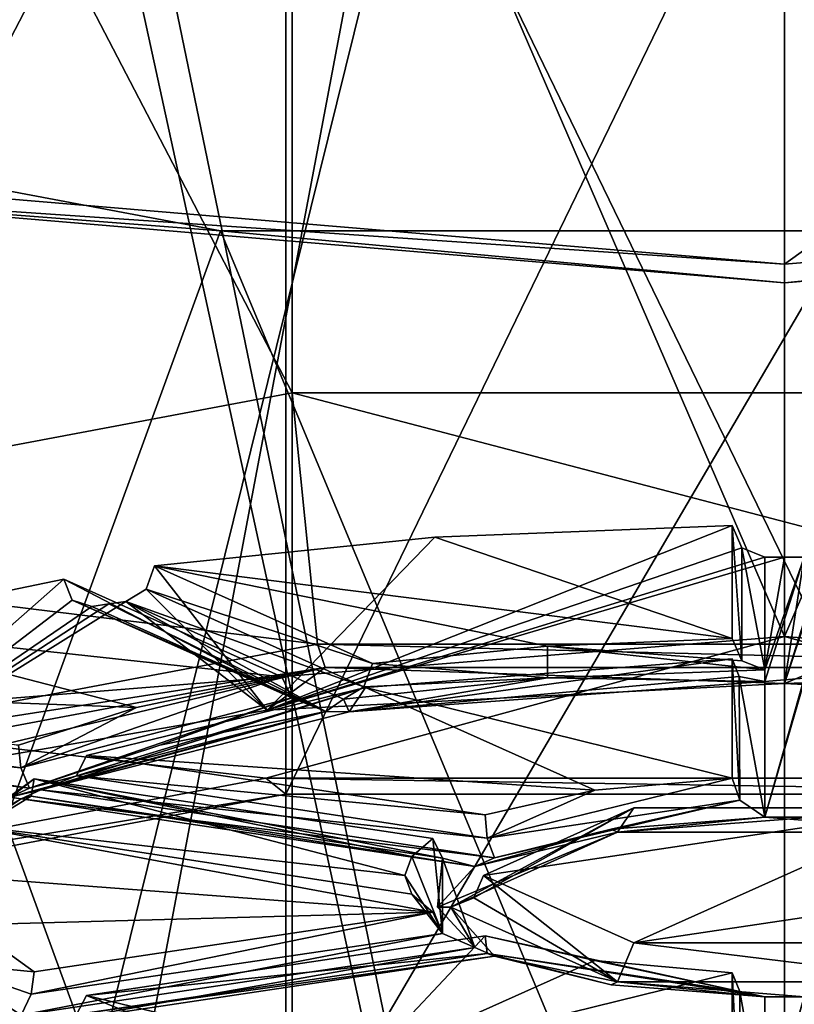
# Model space of a CAD drawing. Header units: millimetres. Extents: x -348 to 175, y 0 to 247.
# Tile 109 of 196: x -5.84 to 0.08, y 98.39 to 105.91. Entities that reach past the tile are written whole.
import ezdxf

# ---------------------------------------------------------------- set-up
doc = ezdxf.new("R2010")
doc.units = ezdxf.units.MM
doc.header["$LTSCALE"] = 65.185185
for name, color, linetype in [('521', 7, 'CONTINUOUS'), ('522', 7, 'CONTINUOUS'), ('523', 7, 'CONTINUOUS'), ('524', 7, 'CONTINUOUS'), ('525', 7, 'CONTINUOUS'), ('526', 7, 'CONTINUOUS'), ('527', 7, 'CONTINUOUS'), ('540', 7, 'CONTINUOUS'), ('541', 7, 'CONTINUOUS'), ('548', 7, 'CONTINUOUS'), ('549', 7, 'CONTINUOUS'), ('550', 7, 'CONTINUOUS'), ('554', 7, 'CONTINUOUS'), ('556', 7, 'CONTINUOUS'), ('557', 7, 'CONTINUOUS'), ('558', 7, 'CONTINUOUS'), ('560', 7, 'CONTINUOUS'), ('562', 7, 'CONTINUOUS'), ('563', 7, 'CONTINUOUS'), ('569', 7, 'CONTINUOUS'), ('570', 7, 'CONTINUOUS'), ('574', 7, 'CONTINUOUS'), ('575', 7, 'CONTINUOUS'), ('584', 7, 'CONTINUOUS'), ('587', 7, 'CONTINUOUS'), ('588', 7, 'CONTINUOUS'), ('589', 7, 'CONTINUOUS'), ('590', 7, 'CONTINUOUS'), ('591', 7, 'CONTINUOUS'), ('602', 7, 'CONTINUOUS'), ('603', 7, 'CONTINUOUS'), ('604', 7, 'CONTINUOUS'), ('605', 7, 'CONTINUOUS'), ('606', 7, 'CONTINUOUS'), ('607', 7, 'CONTINUOUS'), ('608', 7, 'CONTINUOUS'), ('609', 7, 'CONTINUOUS'), ('610', 7, 'CONTINUOUS'), ('611', 7, 'CONTINUOUS'), ('612', 7, 'CONTINUOUS'), ('613', 7, 'CONTINUOUS'), ('614', 7, 'CONTINUOUS'), ('615', 7, 'CONTINUOUS'), ('646', 7, 'CONTINUOUS'), ('647', 7, 'CONTINUOUS'), ('648', 7, 'CONTINUOUS'), ('649', 7, 'CONTINUOUS'), ('652', 7, 'CONTINUOUS')]:
    doc.layers.add(name, color=color, linetype=linetype)

msp = doc.modelspace()

# ---------------------------------------------------------------- linework, layer by layer
at = {"layer": '521', "color": 7, "linetype": 'CONTINUOUS', "true_color": 0xe0f2ff}
for points in [[(0, 83.5, -13), (7.6412, 83.5, -10.5172), (7.6412, 127.7238, -2.5364), (0, 83.5, -13)], [(0, 83.5, -13), (7.6412, 127.7238, -2.5364), (0, 123.766, -6.5547), (0, 83.5, -13)], [(7.6214, 120.4702, 17.2235), (7.6214, 83.5, 10.5316), (0, 119.6004, 19.5336), (7.6214, 120.4702, 17.2235)], [(7.6214, 83.5, 10.5316), (0, 83.5, 13), (0, 119.6004, 19.5336), (7.6214, 83.5, 10.5316)]]:
    msp.add_3dface(points, dxfattribs=at)
at = {"layer": '522', "color": 7, "linetype": 'CONTINUOUS', "true_color": 0xe0f2ff}
for points in [[(-7.6214, 83.5, -10.5316), (0, 123.766, -6.5547), (-7.6214, 127.7291, -2.5497), (-7.6214, 83.5, -10.5316)], [(-7.6214, 83.5, -10.5316), (0, 83.5, -13), (0, 123.766, -6.5547), (-7.6214, 83.5, -10.5316)], [(0, 83.5, 13), (-7.6412, 83.5, 10.5172), (-7.6412, 120.4751, 17.21), (0, 83.5, 13)], [(0, 119.6004, 19.5336), (0, 83.5, 13), (-7.6412, 120.4751, 17.21), (0, 119.6004, 19.5336)]]:
    msp.add_3dface(points, dxfattribs=at)
at = {"layer": '523', "color": 7, "linetype": 'CONTINUOUS', "true_color": 0xe0f2ff}
for points in [[(0, 124.7054, -8.3508), (0, 83.5, -15), (-8.7939, 123.8095, -5.6472), (0, 124.7054, -8.3508)], [(0, 83.5, -15), (-8.7939, 83.5, -12.1519), (-8.7939, 123.8095, -5.6472), (0, 83.5, -15)], [(-8.8168, 83.5, 12.1353), (0, 83.5, 15), (0, 119.0773, 21.4735), (-8.8168, 83.5, 12.1353)], [(-8.8168, 116.1701, 17.4072), (-8.8168, 83.5, 12.1353), (0, 119.0773, 21.4735), (-8.8168, 116.1701, 17.4072)]]:
    msp.add_3dface(points, dxfattribs=at)
at = {"layer": '524', "color": 7, "linetype": 'CONTINUOUS', "true_color": 0xe0f2ff}
for points in [[(8.8168, 83.5, -12.1353), (0, 83.5, -15), (0, 124.7054, -8.3508), (8.8168, 83.5, -12.1353)], [(8.8168, 83.5, -12.1353), (0, 124.7054, -8.3508), (8.8168, 123.8043, -5.6314), (8.8168, 83.5, -12.1353)], [(0, 119.0773, 21.4735), (0, 83.5, 15), (8.7939, 116.1649, 17.4229), (0, 119.0773, 21.4735)], [(0, 83.5, 15), (8.7939, 83.5, 12.1519), (8.7939, 116.1649, 17.4229), (0, 83.5, 15)]]:
    msp.add_3dface(points, dxfattribs=at)
at = {"layer": '525', "color": 7, "linetype": 'CONTINUOUS', "true_color": 0xe0f2ff}
for points in [[(-11.2859, 105.6054, 221.6809), (-8.713, 104.6312, 218.045), (-4.3094, 104.2936, 216.7849), (-11.2859, 105.6054, 221.6809)], [(-8.713, 104.6312, 218.045), (0, 103.8969, 215.3046), (-4.3094, 104.2936, 216.7849), (-8.713, 104.6312, 218.045)], [(0, 103.8969, 215.3046), (8.7134, 104.6313, 218.0453), (4.3094, 104.2936, 216.7849), (0, 103.8969, 215.3046)], [(-4.3094, 104.2936, 216.7849), (0, 103.8969, 215.3046), (4.3094, 104.2936, 216.7849), (-4.3094, 104.2936, 216.7849)]]:
    msp.add_3dface(points, dxfattribs=at)
at = {"layer": '526', "color": 7, "linetype": 'CONTINUOUS', "true_color": 0xe0f2ff}
for points in [[(-8.8168, 110.3822, 216.3256), (0, 109.6407, 213.5585), (-8.8164, 104.7801, 217.8264), (-8.8168, 110.3822, 216.3256)], [(-8.8164, 104.7801, 217.8264), (0, 109.6407, 213.5585), (0, 104.0384, 215.0597), (-8.8164, 104.7801, 217.8264)]]:
    msp.add_3dface(points, dxfattribs=at)
at = {"layer": '527', "color": 7, "linetype": 'CONTINUOUS', "true_color": 0xe0f2ff}
for points in [[(0, 109.6407, 213.5585), (8.7939, 110.3779, 216.3096), (0, 104.0384, 215.0597), (0, 109.6407, 213.5585)], [(0, 104.0384, 215.0597), (8.7939, 110.3779, 216.3096), (8.8154, 104.7799, 217.8257), (0, 104.0384, 215.0597)]]:
    msp.add_3dface(points, dxfattribs=at)
at = {"layer": '540', "color": 7, "linetype": 'CONTINUOUS', "true_color": 0xe0f2ff}
for points in [[(-8.713, 104.6312, 218.045), (-8.8164, 104.7801, 217.8264), (0, 104.0384, 215.0597), (-8.713, 104.6312, 218.045)], [(0, 103.8969, 215.3046), (-8.713, 104.6312, 218.045), (0, 104.0384, 215.0597), (0, 103.8969, 215.3046)]]:
    msp.add_3dface(points, dxfattribs=at)
at = {"layer": '541', "color": 7, "linetype": 'CONTINUOUS', "true_color": 0xe0f2ff}
for points in [[(8.7134, 104.6313, 218.0453), (0, 103.8969, 215.3046), (8.8154, 104.7799, 217.8257), (8.7134, 104.6313, 218.0453)], [(0, 103.8969, 215.3046), (0, 104.0384, 215.0597), (8.8154, 104.7799, 217.8257), (0, 103.8969, 215.3046)]]:
    msp.add_3dface(points, dxfattribs=at)
at = {"layer": '548', "color": 2, "linetype": 'CONTINUOUS'}
for points in [[(-3.7623, 115.8921, 239.4002), (-9.8498, 114.7473, 235.1281), (-3.7623, 103.0552, 242.8398), (-3.7623, 115.8921, 239.4002)], [(3.7623, 115.8921, 239.4002), (-3.7623, 115.8921, 239.4002), (3.7623, 103.0552, 242.8398), (3.7623, 115.8921, 239.4002)], [(3.7623, 103.0552, 242.8398), (-3.7623, 115.8921, 239.4002), (-3.7623, 103.0552, 242.8398), (3.7623, 103.0552, 242.8398)], [(-3.7623, 103.0552, 242.8398), (-9.8498, 114.7473, 235.1281), (-9.8498, 101.9105, 238.5677), (-3.7623, 103.0552, 242.8398)]]:
    msp.add_3dface(points, dxfattribs=at)
at = {"layer": '549', "color": 2, "linetype": 'CONTINUOUS'}
for points in [[(-3.7623, 103.0552, 242.8398), (-9.8498, 101.9105, 238.5677), (-3.568, 101.1373, 242.7348), (-3.7623, 103.0552, 242.8398)], [(3.7623, 103.0552, 242.8398), (-3.7623, 103.0552, 242.8398), (3.568, 101.1373, 242.7348), (3.7623, 103.0552, 242.8398)], [(3.568, 101.1373, 242.7348), (-3.7623, 103.0552, 242.8398), (-3.568, 101.1373, 242.7348), (3.568, 101.1373, 242.7348)], [(-3.568, 101.1373, 242.7348), (-9.8498, 101.9105, 238.5677), (-9.3413, 100.0516, 238.6833), (-3.568, 101.1373, 242.7348)]]:
    msp.add_3dface(points, dxfattribs=at)
at = {"layer": '550', "color": 2, "linetype": 'CONTINUOUS'}
for points in [[(-3.568, 101.1373, 242.7348), (-9.3413, 100.0516, 238.6833), (-3.5098, 100.9604, 242.596), (-3.568, 101.1373, 242.7348)], [(3.568, 101.1373, 242.7348), (-3.568, 101.1373, 242.7348), (3.5098, 100.9604, 242.596), (3.568, 101.1373, 242.7348)], [(3.5098, 100.9604, 242.596), (-3.568, 101.1373, 242.7348), (-3.5098, 100.9604, 242.596), (3.5098, 100.9604, 242.596)], [(-3.5098, 100.9604, 242.596), (-9.3413, 100.0516, 238.6833), (-9.1886, 99.8925, 238.6104), (-3.5098, 100.9604, 242.596)]]:
    msp.add_3dface(points, dxfattribs=at)
at = {"layer": '554', "color": 2, "linetype": 'CONTINUOUS'}
for points in [[(-1.2751, 99.7023, 234.0369), (-2.55, 99.1307, 231.9038), (-1.15, 99.8877, 233.7631), (-1.2751, 99.7023, 234.0369)], [(-1.15, 99.8877, 233.7631), (-2.55, 99.1307, 231.9038), (-2.3732, 99.2014, 231.8848), (-1.15, 99.8877, 233.7631)], [(-2.3, 99.3722, 231.8391), (-1.15, 99.8877, 233.7631), (-2.3732, 99.2014, 231.8848), (-2.3, 99.3722, 231.8391)], [(1.2751, 99.7023, 234.0369), (-1.2751, 99.7023, 234.0369), (1.15, 99.8877, 233.7631), (1.2751, 99.7023, 234.0369)], [(1.15, 99.8877, 233.7631), (-1.2751, 99.7023, 234.0369), (-1.15, 99.8877, 233.7631), (1.15, 99.8877, 233.7631)]]:
    msp.add_3dface(points, dxfattribs=at)
at = {"layer": '556', "color": 7, "linetype": 'CONTINUOUS', "true_color": 0xcad1ee}
for points in [[(-3.8086, 109.6199, 216.958), (-9.9711, 110.7787, 221.2827), (-3.8086, 93.9236, 221.1638), (-3.8086, 109.6199, 216.958)], [(-3.8086, 93.9236, 221.1638), (-9.9711, 110.7787, 221.2827), (-9.9711, 95.0824, 225.4885), (-3.8086, 93.9236, 221.1638)], [(3.8086, 109.6199, 216.958), (-3.8086, 109.6199, 216.958), (3.8086, 93.9236, 221.1638), (3.8086, 109.6199, 216.958)], [(3.8086, 93.9236, 221.1638), (-3.8086, 109.6199, 216.958), (-3.8086, 93.9236, 221.1638), (3.8086, 93.9236, 221.1638)]]:
    msp.add_3dface(points, dxfattribs=at)
at = {"layer": '557', "color": 7, "linetype": 'CONTINUOUS', "true_color": 0xcad1ee}
for points in [[(-7.8463, 100.5701, 243.4593), (-3.9631, 100.1143, 244.2678), (0, 101.1953, 245.7927), (-7.8463, 100.5701, 243.4593)], [(-3.9631, 100.1143, 244.2678), (3.9631, 100.1143, 244.2678), (0, 101.1953, 245.7927), (-3.9631, 100.1143, 244.2678)], [(0, 101.1953, 245.7927), (3.9631, 100.1143, 244.2678), (7.8463, 100.5701, 243.4593), (0, 101.1953, 245.7927)], [(-10.3756, 98.9085, 239.7676), (-3.9631, 100.1143, 244.2678), (-7.8463, 100.5701, 243.4593), (-10.3756, 98.9085, 239.7676)]]:
    msp.add_3dface(points, dxfattribs=at)
at = {"layer": '558', "color": 7, "linetype": 'CONTINUOUS', "true_color": 0xcad1ee}
for points in [[(-4.3094, 111.1613, 242.4158), (-11.2859, 109.8495, 237.5198), (-7.8463, 100.5701, 243.4593), (-4.3094, 111.1613, 242.4158)], [(-4.3094, 111.1613, 242.4158), (-7.8463, 100.5701, 243.4593), (0, 101.1953, 245.7927), (-4.3094, 111.1613, 242.4158)], [(4.3094, 111.1613, 242.4158), (-4.3094, 111.1613, 242.4158), (0, 101.1953, 245.7927), (4.3094, 111.1613, 242.4158)], [(4.3094, 111.1613, 242.4158), (0, 101.1953, 245.7927), (7.8463, 100.5701, 243.4593), (4.3094, 111.1613, 242.4158)]]:
    msp.add_3dface(points, dxfattribs=at)
at = {"layer": '560', "color": 7, "linetype": 'CONTINUOUS', "true_color": 0xcad1ee}
for points in [[(-11.2859, 105.6054, 221.6809), (-4.3094, 104.2936, 216.7849), (-7.8463, 94.5995, 221.1768), (-11.2859, 105.6054, 221.6809)], [(-7.8463, 94.5995, 221.1768), (-4.3094, 104.2936, 216.7849), (0, 93.9742, 218.8434), (-7.8463, 94.5995, 221.1768)], [(-4.3094, 104.2936, 216.7849), (4.3094, 104.2936, 216.7849), (0, 93.9742, 218.8434), (-4.3094, 104.2936, 216.7849)], [(0, 93.9742, 218.8434), (4.3094, 104.2936, 216.7849), (7.8463, 94.5995, 221.1768), (0, 93.9742, 218.8434)]]:
    msp.add_3dface(points, dxfattribs=at)
at = {"layer": '562', "color": 7, "linetype": 'CONTINUOUS', "true_color": 0xcad1ee}
for points in [[(-3.9631, 100.1143, 244.2678), (-10.3756, 98.9085, 239.7676), (-3.8086, 99.9912, 243.8085), (-3.9631, 100.1143, 244.2678)], [(3.9631, 100.1143, 244.2678), (-3.9631, 100.1143, 244.2678), (3.8086, 99.9912, 243.8085), (3.9631, 100.1143, 244.2678)], [(3.8086, 99.9912, 243.8085), (-3.9631, 100.1143, 244.2678), (-3.8086, 99.9912, 243.8085), (3.8086, 99.9912, 243.8085)], [(-3.8086, 99.9912, 243.8085), (-10.3756, 98.9085, 239.7676), (-9.9711, 98.8324, 239.4838), (-3.8086, 99.9912, 243.8085)]]:
    msp.add_3dface(points, dxfattribs=at)
at = {"layer": '563', "color": 7, "linetype": 'CONTINUOUS', "true_color": 0xcad1ee}
for points in [[(-9.9711, 114.5287, 235.2779), (-3.8086, 115.6875, 239.6027), (-9.9711, 98.8324, 239.4838), (-9.9711, 114.5287, 235.2779)], [(-3.8086, 115.6875, 239.6027), (-3.8086, 99.9912, 243.8085), (-9.9711, 98.8324, 239.4838), (-3.8086, 115.6875, 239.6027)], [(-3.8086, 115.6875, 239.6027), (3.8086, 115.6875, 239.6027), (-3.8086, 99.9912, 243.8085), (-3.8086, 115.6875, 239.6027)], [(3.8086, 115.6875, 239.6027), (3.8086, 99.9912, 243.8085), (-3.8086, 99.9912, 243.8085), (3.8086, 115.6875, 239.6027)]]:
    msp.add_3dface(points, dxfattribs=at)
at = {"layer": '569', "color": 2, "linetype": 'CONTINUOUS'}
for points in [[(1.15, 99.8877, 233.7631), (-1.15, 99.8877, 233.7631), (-2.3, 99.3722, 231.8391), (1.15, 99.8877, 233.7631)], [(1.15, 99.8877, 233.7631), (-2.3, 99.3722, 231.8391), (-1.15, 98.8567, 229.9151), (1.15, 99.8877, 233.7631)], [(2.3, 99.3722, 231.8391), (1.15, 99.8877, 233.7631), (-1.15, 98.8567, 229.9151), (2.3, 99.3722, 231.8391)], [(1.15, 98.8567, 229.9151), (2.3, 99.3722, 231.8391), (-1.15, 98.8567, 229.9151), (1.15, 98.8567, 229.9151)]]:
    msp.add_3dface(points, dxfattribs=at)
at = {"layer": '570', "color": 2, "linetype": 'CONTINUOUS'}
for points in [[(-5.3317, 98.4559, 228.4196), (-3.2, 97.9377, 226.4854), (-2.2875, 98.9108, 230.1173), (-5.3317, 98.4559, 228.4196)], [(-2.2875, 98.9108, 230.1173), (-3.2, 97.9377, 226.4854), (-1.45, 98.7222, 229.4132), (-2.2875, 98.9108, 230.1173)], [(-3.2, 97.9377, 226.4854), (-0.4, 98.6288, 229.0647), (-1.45, 98.7222, 229.4132), (-3.2, 97.9377, 226.4854)], [(-0.4, 97.719, 225.6693), (-0.4, 98.6288, 229.0647), (-3.2, 97.9377, 226.4854), (-0.4, 97.719, 225.6693)]]:
    msp.add_3dface(points, dxfattribs=at)
at = {"layer": '574', "color": 2, "linetype": 'CONTINUOUS'}
for points in [[(-0.4, 101.0254, 238.0089), (-3.2, 100.8067, 237.1928), (-0.4, 100.1156, 234.6135), (-0.4, 101.0254, 238.0089)], [(-3.2, 100.8067, 237.1928), (-5.3317, 100.2885, 235.2586), (-1.45, 100.0222, 234.265), (-3.2, 100.8067, 237.1928)], [(-0.4, 100.1156, 234.6135), (-3.2, 100.8067, 237.1928), (-1.45, 100.0222, 234.265), (-0.4, 100.1156, 234.6135)], [(-5.3317, 100.2885, 235.2586), (-2.2875, 99.8336, 233.5609), (-1.45, 100.0222, 234.265), (-5.3317, 100.2885, 235.2586)]]:
    msp.add_3dface(points, dxfattribs=at)
at = {"layer": '575', "color": 2, "linetype": 'CONTINUOUS'}
for points in [[(-5.7317, 100.1091, 234.5894), (-6.2307, 99.7507, 233.2516), (-2.9, 99.3722, 231.8391), (-5.7317, 100.1091, 234.5894)], [(-2.6875, 99.6542, 232.8917), (-5.7317, 100.1091, 234.5894), (-2.8464, 99.5159, 232.3753), (-2.6875, 99.6542, 232.8917)], [(-2.8464, 99.5159, 232.3753), (-5.7317, 100.1091, 234.5894), (-2.9, 99.3722, 231.8391), (-2.8464, 99.5159, 232.3753)], [(-6.4, 99.3722, 231.8391), (-2.6875, 99.0902, 230.7865), (-6.2307, 99.7507, 233.2516), (-6.4, 99.3722, 231.8391)], [(-6.2307, 99.7507, 233.2516), (-2.6875, 99.0902, 230.7865), (-2.8464, 99.2285, 231.3029), (-6.2307, 99.7507, 233.2516)], [(-2.9, 99.3722, 231.8391), (-6.2307, 99.7507, 233.2516), (-2.8464, 99.2285, 231.3029), (-2.9, 99.3722, 231.8391)], [(-6.2307, 98.9937, 230.4266), (-2.6875, 99.0902, 230.7865), (-6.4, 99.3722, 231.8391), (-6.2307, 98.9937, 230.4266)], [(-5.7317, 98.6353, 229.0888), (-2.6875, 99.0902, 230.7865), (-6.2307, 98.9937, 230.4266), (-5.7317, 98.6353, 229.0888)]]:
    msp.add_3dface(points, dxfattribs=at)
at = {"layer": '584', "color": 2, "linetype": 'CONTINUOUS'}
for points in [[(-3.7634, 100.7278, 237.5154), (-3.8407, 100.8869, 237.492), (-5.8338, 100.192, 235.5156), (-3.7634, 100.7278, 237.5154)], [(-5.8338, 100.192, 235.5156), (-3.8407, 100.8869, 237.492), (-4.9497, 100.6533, 236.6202), (-5.8338, 100.192, 235.5156)], [(-5.7692, 100.0376, 235.2885), (-3.7634, 100.7278, 237.5154), (-5.8338, 100.192, 235.5156), (-5.7692, 100.0376, 235.2885)], [(-4.773, 100.3661, 236.5141), (-3.7634, 100.7278, 237.5154), (-5.7692, 100.0376, 235.2885), (-4.773, 100.3661, 236.5141)], [(-3.5041, 100.6239, 237.4764), (-3.7634, 100.7278, 237.5154), (-4.773, 100.3661, 236.5141), (-3.5041, 100.6239, 237.4764)], [(-5.8523, 100.3662, 235.5489), (-5.8338, 100.192, 235.5156), (-4.9497, 100.6533, 236.6202), (-5.8523, 100.3662, 235.5489)]]:
    msp.add_3dface(points, dxfattribs=at)
at = {"layer": '587', "color": 2, "linetype": 'CONTINUOUS'}
for points in [[(-2.3, 99.3722, 231.8391), (-2.3732, 99.2014, 231.8848), (-1.2751, 98.5592, 229.7707), (-2.3, 99.3722, 231.8391)], [(-1.15, 98.8567, 229.9151), (-2.3, 99.3722, 231.8391), (-1.2751, 98.5592, 229.7707), (-1.15, 98.8567, 229.9151)], [(-2.3732, 99.2014, 231.8848), (-2.55, 99.1307, 231.9038), (-1.2751, 98.5592, 229.7707), (-2.3732, 99.2014, 231.8848)], [(1.2751, 98.5592, 229.7707), (-1.15, 98.8567, 229.9151), (-1.2751, 98.5592, 229.7707), (1.2751, 98.5592, 229.7707)], [(1.15, 98.8567, 229.9151), (-1.15, 98.8567, 229.9151), (1.2751, 98.5592, 229.7707), (1.15, 98.8567, 229.9151)]]:
    msp.add_3dface(points, dxfattribs=at)
at = {"layer": '588', "color": 2, "linetype": 'CONTINUOUS'}
for points in [[(-2.2875, 98.9108, 230.1173), (-1.45, 98.7222, 229.4132), (-0.3407, 98.4862, 229.1568), (-2.2875, 98.9108, 230.1173)], [(-2.2875, 98.9108, 230.1173), (-0.3407, 98.4862, 229.1568), (-2.272, 98.7747, 230.2338), (-2.2875, 98.9108, 230.1173)], [(-0.3407, 98.4862, 229.1568), (-0.15, 98.4459, 229.3482), (-2.272, 98.7747, 230.2338), (-0.3407, 98.4862, 229.1568)], [(-2.2163, 98.7547, 230.5005), (-2.272, 98.7747, 230.2338), (-1.325, 98.5367, 229.687), (-2.2163, 98.7547, 230.5005)], [(-2.272, 98.7747, 230.2338), (-0.15, 98.4459, 229.3482), (-1.325, 98.5367, 229.687), (-2.272, 98.7747, 230.2338)], [(-1.45, 98.7222, 229.4132), (-0.4, 98.6288, 229.0647), (-0.3407, 98.4862, 229.1568), (-1.45, 98.7222, 229.4132)]]:
    msp.add_3dface(points, dxfattribs=at)
at = {"layer": '589', "color": 2, "linetype": 'CONTINUOUS'}
for points in [[(-5.3317, 98.4559, 228.4196), (-2.2875, 98.9108, 230.1173), (-2.272, 98.7747, 230.2338), (-5.3317, 98.4559, 228.4196)], [(-5.4093, 98.3099, 228.4777), (-2.2163, 98.7547, 230.5005), (-5.6826, 98.2367, 228.5674), (-5.4093, 98.3099, 228.4777)], [(-2.272, 98.7747, 230.2338), (-2.2163, 98.7547, 230.5005), (-5.4093, 98.3099, 228.4777), (-2.272, 98.7747, 230.2338)], [(-5.3317, 98.4559, 228.4196), (-2.272, 98.7747, 230.2338), (-5.4093, 98.3099, 228.4777), (-5.3317, 98.4559, 228.4196)]]:
    msp.add_3dface(points, dxfattribs=at)
at = {"layer": '590', "color": 2, "linetype": 'CONTINUOUS'}
for points in [[(-5.3317, 98.4559, 228.4196), (-5.4093, 98.3099, 228.4777), (-3.325, 97.6402, 226.341), (-5.3317, 98.4559, 228.4196)], [(-3.2, 97.9377, 226.4854), (-5.3317, 98.4559, 228.4196), (-3.325, 97.6402, 226.341), (-3.2, 97.9377, 226.4854)]]:
    msp.add_3dface(points, dxfattribs=at)
at = {"layer": '591', "color": 2, "linetype": 'CONTINUOUS'}
for points in [[(-0.4, 98.6288, 229.0647), (-0.4, 97.719, 225.6693), (-0.3453, 97.5532, 225.6536), (-0.4, 98.6288, 229.0647)], [(-0.3407, 98.4862, 229.1568), (-0.4, 98.6288, 229.0647), (-0.3453, 97.5532, 225.6536), (-0.3407, 98.4862, 229.1568)], [(-0.3407, 98.4862, 229.1568), (-0.3453, 97.5532, 225.6536), (-0.15, 97.41, 225.482), (-0.3407, 98.4862, 229.1568)], [(-0.15, 98.4459, 229.3482), (-0.3407, 98.4862, 229.1568), (-0.15, 97.41, 225.482), (-0.15, 98.4459, 229.3482)]]:
    msp.add_3dface(points, dxfattribs=at)
at = {"layer": '602', "color": 2, "linetype": 'CONTINUOUS'}
for points in [[(-0.4, 100.1156, 234.6135), (-1.45, 100.0222, 234.265), (-2.272, 99.6574, 233.528), (-0.4, 100.1156, 234.6135)], [(-0.4, 100.1156, 234.6135), (-2.272, 99.6574, 233.528), (-0.3407, 99.946, 234.6051), (-0.4, 100.1156, 234.6135)], [(-1.45, 100.0222, 234.265), (-2.2875, 99.8336, 233.5609), (-2.272, 99.6574, 233.528), (-1.45, 100.0222, 234.265)], [(-2.272, 99.6574, 233.528), (-2.2163, 99.5067, 233.3071), (-0.3407, 99.946, 234.6051), (-2.272, 99.6574, 233.528)], [(-0.3407, 99.946, 234.6051), (-2.2163, 99.5067, 233.3071), (-1.325, 99.7247, 234.1206), (-0.3407, 99.946, 234.6051)], [(-0.15, 99.8155, 234.4594), (-0.3407, 99.946, 234.6051), (-1.325, 99.7247, 234.1206), (-0.15, 99.8155, 234.4594)]]:
    msp.add_3dface(points, dxfattribs=at)
at = {"layer": '603', "color": 2, "linetype": 'CONTINUOUS'}
for points in [[(-0.4, 101.0254, 238.0089), (-0.4, 100.1156, 234.6135), (-0.3407, 99.946, 234.6051), (-0.4, 101.0254, 238.0089)], [(-0.4, 101.0254, 238.0089), (-0.3407, 99.946, 234.6051), (-0.3453, 100.8896, 238.1054), (-0.4, 101.0254, 238.0089)], [(-0.3453, 100.8896, 238.1054), (-0.15, 99.8155, 234.4594), (-0.15, 100.8514, 238.3256), (-0.3453, 100.8896, 238.1054)], [(-0.3407, 99.946, 234.6051), (-0.15, 99.8155, 234.4594), (-0.3453, 100.8896, 238.1054), (-0.3407, 99.946, 234.6051)]]:
    msp.add_3dface(points, dxfattribs=at)
at = {"layer": '604', "color": 2, "linetype": 'CONTINUOUS'}
for points in [[(-3.2, 100.8067, 237.1928), (-0.4, 101.0254, 238.0089), (-3.325, 100.6213, 237.4666), (-3.2, 100.8067, 237.1928)], [(-0.4, 101.0254, 238.0089), (-0.3453, 100.8896, 238.1054), (-3.325, 100.6213, 237.4666), (-0.4, 101.0254, 238.0089)], [(-0.3453, 100.8896, 238.1054), (-0.15, 100.8514, 238.3256), (-3.325, 100.6213, 237.4666), (-0.3453, 100.8896, 238.1054)], [(-5.4093, 100.1329, 235.2813), (-3.2, 100.8067, 237.1928), (-5.6826, 100.0247, 235.2402), (-5.4093, 100.1329, 235.2813)], [(-5.6826, 100.0247, 235.2402), (-3.2, 100.8067, 237.1928), (-3.325, 100.6213, 237.4666), (-5.6826, 100.0247, 235.2402)], [(-5.3317, 100.2885, 235.2586), (-3.2, 100.8067, 237.1928), (-5.4093, 100.1329, 235.2813), (-5.3317, 100.2885, 235.2586)]]:
    msp.add_3dface(points, dxfattribs=at)
at = {"layer": '605', "color": 2, "linetype": 'CONTINUOUS'}
for points in [[(-2.2875, 99.8336, 233.5609), (-5.3317, 100.2885, 235.2586), (-5.4093, 100.1329, 235.2813), (-2.2875, 99.8336, 233.5609)], [(-2.272, 99.6574, 233.528), (-5.4093, 100.1329, 235.2813), (-5.6826, 100.0247, 235.2402), (-2.272, 99.6574, 233.528)], [(-2.272, 99.6574, 233.528), (-2.2875, 99.8336, 233.5609), (-5.4093, 100.1329, 235.2813), (-2.272, 99.6574, 233.528)], [(-2.2163, 99.5067, 233.3071), (-2.272, 99.6574, 233.528), (-5.6826, 100.0247, 235.2402), (-2.2163, 99.5067, 233.3071)]]:
    msp.add_3dface(points, dxfattribs=at)
at = {"layer": '606', "color": 2, "linetype": 'CONTINUOUS'}
for points in [[(-2.6875, 99.6542, 232.8917), (-2.8464, 99.5159, 232.3753), (-2.6128, 98.9275, 230.8039), (-2.6875, 99.6542, 232.8917)], [(-2.6875, 99.6542, 232.8917), (-2.6128, 98.9275, 230.8039), (-2.6128, 99.5047, 232.958), (-2.6875, 99.6542, 232.8917)], [(-2.8464, 99.5159, 232.3753), (-2.9, 99.3722, 231.8391), (-2.6128, 98.9275, 230.8039), (-2.8464, 99.5159, 232.3753)], [(-2.3663, 99.4395, 233.0561), (-2.6128, 99.5047, 232.958), (-2.65, 99.1307, 231.9038), (-2.3663, 99.4395, 233.0561)], [(-2.6128, 99.5047, 232.958), (-2.3663, 98.822, 230.7515), (-2.65, 99.1307, 231.9038), (-2.6128, 99.5047, 232.958)], [(-2.6128, 98.9275, 230.8039), (-2.3663, 98.822, 230.7515), (-2.6128, 99.5047, 232.958), (-2.6128, 98.9275, 230.8039)], [(-2.9, 99.3722, 231.8391), (-2.8464, 99.2285, 231.3029), (-2.6128, 98.9275, 230.8039), (-2.9, 99.3722, 231.8391)], [(-2.8464, 99.2285, 231.3029), (-2.6875, 99.0902, 230.7865), (-2.6128, 98.9275, 230.8039), (-2.8464, 99.2285, 231.3029)]]:
    msp.add_3dface(points, dxfattribs=at)
at = {"layer": '607', "color": 2, "linetype": 'CONTINUOUS'}
for points in [[(-5.7317, 100.1091, 234.5894), (-2.6128, 99.5047, 232.958), (-5.7546, 99.9781, 234.7036), (-5.7317, 100.1091, 234.5894)], [(-5.7317, 100.1091, 234.5894), (-2.6875, 99.6542, 232.8917), (-2.6128, 99.5047, 232.958), (-5.7317, 100.1091, 234.5894)], [(-5.7546, 99.9781, 234.7036), (-2.3663, 99.4395, 233.0561), (-5.8326, 99.9574, 234.9892), (-5.7546, 99.9781, 234.7036)], [(-2.6128, 99.5047, 232.958), (-2.3663, 99.4395, 233.0561), (-5.7546, 99.9781, 234.7036), (-2.6128, 99.5047, 232.958)]]:
    msp.add_3dface(points, dxfattribs=at)
at = {"layer": '608', "color": 2, "linetype": 'CONTINUOUS'}
for points in [[(-6.2307, 99.7507, 233.2516), (-5.7317, 100.1091, 234.5894), (-6.4424, 99.5574, 233.4962), (-6.2307, 99.7507, 233.2516)], [(-5.7317, 100.1091, 234.5894), (-5.7546, 99.9781, 234.7036), (-6.4424, 99.5574, 233.4962), (-5.7317, 100.1091, 234.5894)], [(-5.7546, 99.9781, 234.7036), (-5.8326, 99.9574, 234.9892), (-6.4424, 99.5574, 233.4962), (-5.7546, 99.9781, 234.7036)], [(-5.7317, 98.6353, 229.0888), (-6.2307, 98.9937, 230.4266), (-6.4424, 98.704, 230.3114), (-5.7317, 98.6353, 229.0888)], [(-5.8326, 98.304, 228.8184), (-5.7546, 98.4647, 229.0554), (-6.4424, 98.704, 230.3114), (-5.8326, 98.304, 228.8184)], [(-5.7546, 98.4647, 229.0554), (-5.7317, 98.6353, 229.0888), (-6.4424, 98.704, 230.3114), (-5.7546, 98.4647, 229.0554)]]:
    msp.add_3dface(points, dxfattribs=at)
at = {"layer": '609', "color": 2, "linetype": 'CONTINUOUS'}
for points in [[(-2.6875, 99.0902, 230.7865), (-5.7317, 98.6353, 229.0888), (-5.7546, 98.4647, 229.0554), (-2.6875, 99.0902, 230.7865)], [(-2.6128, 98.9275, 230.8039), (-2.6875, 99.0902, 230.7865), (-5.7546, 98.4647, 229.0554), (-2.6128, 98.9275, 230.8039)], [(-2.6128, 98.9275, 230.8039), (-5.7546, 98.4647, 229.0554), (-5.8326, 98.304, 228.8184), (-2.6128, 98.9275, 230.8039)], [(-2.3663, 98.822, 230.7515), (-2.6128, 98.9275, 230.8039), (-5.8326, 98.304, 228.8184), (-2.3663, 98.822, 230.7515)]]:
    msp.add_3dface(points, dxfattribs=at)
at = {"layer": '610', "color": 2, "linetype": 'CONTINUOUS'}
for points in [[(-3.1479, 100.9904, 237.8783), (-1.8117, 100.8807, 238.4349), (-1.8117, 101.1222, 238.3702), (-3.1479, 100.9904, 237.8783)], [(-0.3268, 101.0112, 238.6389), (-0.4, 101.181, 238.5895), (-1.8117, 101.1222, 238.3702), (-0.3268, 101.0112, 238.6389)], [(-1.8117, 100.8807, 238.4349), (-0.15, 100.942, 238.6637), (-1.8117, 101.1222, 238.3702), (-1.8117, 100.8807, 238.4349)], [(-0.15, 100.942, 238.6637), (-0.3268, 101.0112, 238.6389), (-1.8117, 101.1222, 238.3702), (-0.15, 100.942, 238.6637)], [(-3.2131, 100.8111, 237.8919), (-1.8117, 100.8807, 238.4349), (-3.1479, 100.9904, 237.8783), (-3.2131, 100.8111, 237.8919)], [(-3.3693, 100.7188, 237.8305), (-1.8117, 100.8807, 238.4349), (-3.2131, 100.8111, 237.8919), (-3.3693, 100.7188, 237.8305)]]:
    msp.add_3dface(points, dxfattribs=at)
at = {"layer": '611', "color": 2, "linetype": 'CONTINUOUS'}
for points in [[(-2.6723, 101.9534, 241.4725), (-0.4, 101.181, 238.5895), (-0.4, 102.0425, 241.8048), (-2.6723, 101.9534, 241.4725)], [(-4.8122, 101.7365, 240.6628), (-0.4, 101.181, 238.5895), (-2.6723, 101.9534, 241.4725), (-4.8122, 101.7365, 240.6628)], [(-3.1479, 100.9904, 237.8783), (-1.8117, 101.1222, 238.3702), (-4.8122, 101.7365, 240.6628), (-3.1479, 100.9904, 237.8783)], [(-1.8117, 101.1222, 238.3702), (-0.4, 101.181, 238.5895), (-4.8122, 101.7365, 240.6628), (-1.8117, 101.1222, 238.3702)]]:
    msp.add_3dface(points, dxfattribs=at)
at = {"layer": '612', "color": 2, "linetype": 'CONTINUOUS'}
for points in [[(-3.1479, 100.9904, 237.8783), (-4.8122, 101.7365, 240.6628), (-4.8769, 101.5569, 240.6754), (-3.1479, 100.9904, 237.8783)], [(-5.0321, 101.4642, 240.6124), (-3.2131, 100.8111, 237.8919), (-4.8769, 101.5569, 240.6754), (-5.0321, 101.4642, 240.6124)], [(-3.2131, 100.8111, 237.8919), (-3.1479, 100.9904, 237.8783), (-4.8769, 101.5569, 240.6754), (-3.2131, 100.8111, 237.8919)], [(-3.3693, 100.7188, 237.8305), (-3.2131, 100.8111, 237.8919), (-5.0321, 101.4642, 240.6124), (-3.3693, 100.7188, 237.8305)]]:
    msp.add_3dface(points, dxfattribs=at)
at = {"layer": '613', "color": 2, "linetype": 'CONTINUOUS'}
for points in [[(-3.8407, 100.8869, 237.492), (-3.7634, 100.7278, 237.5154), (-5.505, 101.633, 240.2765), (-3.8407, 100.8869, 237.492)], [(-5.505, 101.633, 240.2765), (-3.7634, 100.7278, 237.5154), (-5.4429, 101.4723, 240.3597), (-5.505, 101.633, 240.2765)], [(-3.7634, 100.7278, 237.5154), (-3.5041, 100.6239, 237.4764), (-5.4429, 101.4723, 240.3597), (-3.7634, 100.7278, 237.5154)], [(-3.5041, 100.6239, 237.4764), (-5.2919, 101.4253, 240.4675), (-5.4429, 101.4723, 240.3597), (-3.5041, 100.6239, 237.4764)]]:
    msp.add_3dface(points, dxfattribs=at)
at = {"layer": '614', "color": 2, "linetype": 'CONTINUOUS'}
for points in [[(-3.8407, 100.8869, 237.492), (-5.505, 101.633, 240.2765), (-7.3009, 101.2618, 238.8912), (-3.8407, 100.8869, 237.492)], [(-8.735, 100.797, 237.1565), (-4.9497, 100.6533, 236.6202), (-7.3009, 101.2618, 238.8912), (-8.735, 100.797, 237.1565)], [(-4.9497, 100.6533, 236.6202), (-3.8407, 100.8869, 237.492), (-7.3009, 101.2618, 238.8912), (-4.9497, 100.6533, 236.6202)], [(-5.8523, 100.3662, 235.5489), (-4.9497, 100.6533, 236.6202), (-8.735, 100.797, 237.1565), (-5.8523, 100.3662, 235.5489)]]:
    msp.add_3dface(points, dxfattribs=at)
at = {"layer": '615', "color": 2, "linetype": 'CONTINUOUS'}
for points in [[(-8.8658, 100.5003, 237.0153), (-5.8338, 100.192, 235.5156), (-8.7738, 100.6102, 237.1423), (-8.8658, 100.5003, 237.0153)], [(-5.8338, 100.192, 235.5156), (-5.8523, 100.3662, 235.5489), (-8.7738, 100.6102, 237.1423), (-5.8338, 100.192, 235.5156)], [(-5.7692, 100.0376, 235.2885), (-5.8338, 100.192, 235.5156), (-8.8658, 100.5003, 237.0153), (-5.7692, 100.0376, 235.2885)]]:
    msp.add_3dface(points, dxfattribs=at)
at = {"layer": '646', "color": 2, "linetype": 'CONTINUOUS'}
for points in [[(-0.15, 101.8027, 241.8759), (-0.15, 100.942, 238.6637), (0, 101.803, 241.877), (-0.15, 101.8027, 241.8759)], [(-0.15, 100.942, 238.6637), (0.15, 101.8027, 241.8759), (0, 101.803, 241.877), (-0.15, 100.942, 238.6637)], [(-0.15, 100.942, 238.6637), (-0.15, 100.8514, 238.3256), (0.15, 101.8027, 241.8759), (-0.15, 100.942, 238.6637)], [(-0.15, 100.8514, 238.3256), (0.15, 100.8773, 238.4222), (0.15, 101.8027, 241.8759), (-0.15, 100.8514, 238.3256)], [(-5.2919, 101.4253, 240.4675), (-3.5041, 100.6239, 237.4764), (-5.1625, 101.445, 240.5408), (-5.2919, 101.4253, 240.4675)], [(-3.5041, 100.6239, 237.4764), (-5.0321, 101.4642, 240.6124), (-5.1625, 101.445, 240.5408), (-3.5041, 100.6239, 237.4764)], [(-3.5041, 100.6239, 237.4764), (-3.3693, 100.7188, 237.8305), (-5.0321, 101.4642, 240.6124), (-3.5041, 100.6239, 237.4764)], [(-0.15, 100.8514, 238.3256), (-0.15, 100.942, 238.6637), (-1.8117, 100.8807, 238.4349), (-0.15, 100.8514, 238.3256)], [(-3.325, 100.6213, 237.4666), (-1.8117, 100.8807, 238.4349), (-3.3693, 100.7188, 237.8305), (-3.325, 100.6213, 237.4666)], [(-3.325, 100.6213, 237.4666), (-0.15, 100.8514, 238.3256), (-1.8117, 100.8807, 238.4349), (-3.325, 100.6213, 237.4666)], [(0.15, 100.8514, 238.3256), (0.15, 100.8773, 238.4222), (-0.15, 99.8155, 234.4594), (0.15, 100.8514, 238.3256)], [(-0.15, 99.8155, 234.4594), (0.15, 100.8773, 238.4222), (-0.15, 100.8514, 238.3256), (-0.15, 99.8155, 234.4594)], [(0.15, 99.8155, 234.4594), (0.15, 100.8514, 238.3256), (-0.15, 99.8155, 234.4594), (0.15, 99.8155, 234.4594)], [(-3.5041, 100.6239, 237.4764), (-3.325, 100.6213, 237.4666), (-3.3693, 100.7188, 237.8305), (-3.5041, 100.6239, 237.4764)], [(-5.9192, 99.9704, 235.0375), (-3.5041, 100.6239, 237.4764), (-5.7692, 100.0376, 235.2885), (-5.9192, 99.9704, 235.0375)], [(-3.5041, 100.6239, 237.4764), (-5.9192, 99.9704, 235.0375), (-5.6826, 100.0247, 235.2402), (-3.5041, 100.6239, 237.4764)], [(-3.5041, 100.6239, 237.4764), (-4.773, 100.3661, 236.5141), (-5.7692, 100.0376, 235.2885), (-3.5041, 100.6239, 237.4764)], [(-3.5041, 100.6239, 237.4764), (-5.6826, 100.0247, 235.2402), (-3.325, 100.6213, 237.4666), (-3.5041, 100.6239, 237.4764)], [(-5.7692, 100.0376, 235.2885), (-8.8658, 100.5003, 237.0153), (-9.0158, 100.4331, 236.7644), (-5.7692, 100.0376, 235.2885)], [(-5.9192, 99.9704, 235.0375), (-5.7692, 100.0376, 235.2885), (-9.0158, 100.4331, 236.7644), (-5.9192, 99.9704, 235.0375)], [(-5.6826, 100.0247, 235.2402), (-5.9192, 99.9704, 235.0375), (-5.8326, 99.9574, 234.9892), (-5.6826, 100.0247, 235.2402)], [(-2.2163, 99.5067, 233.3071), (-5.6826, 100.0247, 235.2402), (-5.8326, 99.9574, 234.9892), (-2.2163, 99.5067, 233.3071)], [(-5.9192, 99.9704, 235.0375), (-6.52, 99.5829, 233.5913), (-5.8326, 99.9574, 234.9892), (-5.9192, 99.9704, 235.0375)], [(-5.8326, 99.9574, 234.9892), (-6.52, 99.5829, 233.5913), (-6.4424, 99.5574, 233.4962), (-5.8326, 99.9574, 234.9892)], [(-2.3663, 99.4395, 233.0561), (-2.2163, 99.5067, 233.3071), (-5.8326, 99.9574, 234.9892), (-2.3663, 99.4395, 233.0561)], [(-1.2751, 99.7023, 234.0369), (-0.15, 99.8155, 234.4594), (-1.325, 99.7247, 234.1206), (-1.2751, 99.7023, 234.0369)], [(-1.2751, 99.7023, 234.0369), (1.2751, 99.7023, 234.0369), (-0.15, 99.8155, 234.4594), (-1.2751, 99.7023, 234.0369)], [(1.2751, 99.7023, 234.0369), (0.15, 99.8155, 234.4594), (-0.15, 99.8155, 234.4594), (1.2751, 99.7023, 234.0369)], [(-2.55, 99.1307, 231.9038), (-1.2751, 99.7023, 234.0369), (-2.65, 99.1307, 231.9038), (-2.55, 99.1307, 231.9038)], [(-1.2751, 99.7023, 234.0369), (-2.3663, 99.4395, 233.0561), (-2.65, 99.1307, 231.9038), (-1.2751, 99.7023, 234.0369)], [(-1.325, 99.7247, 234.1206), (-2.2163, 99.5067, 233.3071), (-2.3663, 99.4395, 233.0561), (-1.325, 99.7247, 234.1206)], [(-1.2751, 99.7023, 234.0369), (-1.325, 99.7247, 234.1206), (-2.3663, 99.4395, 233.0561), (-1.2751, 99.7023, 234.0369)], [(-2.3663, 98.822, 230.7515), (-2.55, 99.1307, 231.9038), (-2.65, 99.1307, 231.9038), (-2.3663, 98.822, 230.7515)], [(-1.2751, 98.5592, 229.7707), (-2.55, 99.1307, 231.9038), (-2.2163, 98.7547, 230.5005), (-1.2751, 98.5592, 229.7707)], [(-2.2163, 98.7547, 230.5005), (-2.55, 99.1307, 231.9038), (-2.3663, 98.822, 230.7515), (-2.2163, 98.7547, 230.5005)], [(-5.6826, 98.2367, 228.5674), (-2.3663, 98.822, 230.7515), (-5.8326, 98.304, 228.8184), (-5.6826, 98.2367, 228.5674)], [(-5.6826, 98.2367, 228.5674), (-2.2163, 98.7547, 230.5005), (-2.3663, 98.822, 230.7515), (-5.6826, 98.2367, 228.5674)], [(-1.2751, 98.5592, 229.7707), (-2.2163, 98.7547, 230.5005), (-1.325, 98.5367, 229.687), (-1.2751, 98.5592, 229.7707)], [(-5.9192, 98.291, 228.7701), (-5.8326, 98.304, 228.8184), (-6.4424, 98.704, 230.3114), (-5.9192, 98.291, 228.7701)], [(-0.15, 98.4459, 229.3482), (-1.2751, 98.5592, 229.7707), (-1.325, 98.5367, 229.687), (-0.15, 98.4459, 229.3482)], [(1.2751, 98.5592, 229.7707), (-1.2751, 98.5592, 229.7707), (0.15, 98.4459, 229.3482), (1.2751, 98.5592, 229.7707)], [(-1.2751, 98.5592, 229.7707), (-0.15, 98.4459, 229.3482), (0.15, 98.4459, 229.3482), (-1.2751, 98.5592, 229.7707)], [(-0.15, 98.4459, 229.3482), (-0.15, 97.41, 225.482), (0.15, 98.4459, 229.3482), (-0.15, 98.4459, 229.3482)], [(-0.15, 97.41, 225.482), (-0.15, 97.3841, 225.3854), (0.15, 98.4459, 229.3482), (-0.15, 97.41, 225.482)], [(0.15, 98.4459, 229.3482), (-0.15, 97.3841, 225.3854), (0.15, 97.41, 225.482), (0.15, 98.4459, 229.3482)]]:
    msp.add_3dface(points, dxfattribs=at)
at = {"layer": '647', "color": 2, "linetype": 'CONTINUOUS'}
for points in [[(-0.4, 102.0425, 241.8048), (-0.3268, 101.0112, 238.6389), (-0.3268, 101.8724, 241.853), (-0.4, 102.0425, 241.8048)], [(-0.4, 101.181, 238.5895), (-0.3268, 101.0112, 238.6389), (-0.4, 102.0425, 241.8048), (-0.4, 101.181, 238.5895)], [(-0.15, 100.942, 238.6637), (-0.15, 101.8027, 241.8759), (-0.3268, 101.8724, 241.853), (-0.15, 100.942, 238.6637)], [(-0.3268, 101.0112, 238.6389), (-0.15, 100.942, 238.6637), (-0.3268, 101.8724, 241.853), (-0.3268, 101.0112, 238.6389)]]:
    msp.add_3dface(points, dxfattribs=at)
at = {"layer": '648', "color": 2, "linetype": 'CONTINUOUS'}
for points in [[(-2.6723, 101.9534, 241.4725), (-0.4, 102.0425, 241.8048), (-3.9512, 100.6337, 241.3766), (-2.6723, 101.9534, 241.4725)], [(-0.4, 102.0425, 241.8048), (-0.3268, 101.8724, 241.853), (-3.9512, 100.6337, 241.3766), (-0.4, 102.0425, 241.8048)], [(0.4, 102.0425, 241.8048), (2.6723, 101.9534, 241.4725), (0, 100.8371, 242.1358), (0.4, 102.0425, 241.8048)], [(0.3268, 101.8724, 241.853), (0.4, 102.0425, 241.8048), (0, 100.8371, 242.1358), (0.3268, 101.8724, 241.853)], [(-4.8122, 101.7365, 240.6628), (-2.6723, 101.9534, 241.4725), (-3.9512, 100.6337, 241.3766), (-4.8122, 101.7365, 240.6628)], [(0, 100.8371, 242.1358), (2.6723, 101.9534, 241.4725), (3.9512, 100.6337, 241.3766), (0, 100.8371, 242.1358)], [(-0.3268, 101.8724, 241.853), (-0.15, 101.8027, 241.8759), (-3.9512, 100.6337, 241.3766), (-0.3268, 101.8724, 241.853)], [(0.15, 101.8027, 241.8759), (0.3268, 101.8724, 241.853), (0, 100.8371, 242.1358), (0.15, 101.8027, 241.8759)], [(-3.9512, 100.6337, 241.3766), (0, 101.803, 241.877), (0, 100.8371, 242.1358), (-3.9512, 100.6337, 241.3766)], [(-0.15, 101.8027, 241.8759), (0, 101.803, 241.877), (-3.9512, 100.6337, 241.3766), (-0.15, 101.8027, 241.8759)], [(0, 101.803, 241.877), (0.15, 101.8027, 241.8759), (0, 100.8371, 242.1358), (0, 101.803, 241.877)], [(-4.8769, 101.5569, 240.6754), (-4.8122, 101.7365, 240.6628), (-3.9512, 100.6337, 241.3766), (-4.8769, 101.5569, 240.6754)], [(-7.3009, 101.2618, 238.8912), (-5.505, 101.633, 240.2765), (-7.3009, 100.0544, 239.2147), (-7.3009, 101.2618, 238.8912)], [(-5.505, 101.633, 240.2765), (-5.4429, 101.4723, 240.3597), (-7.3009, 100.0544, 239.2147), (-5.505, 101.633, 240.2765)], [(-5.0321, 101.4642, 240.6124), (-4.8769, 101.5569, 240.6754), (-3.9512, 100.6337, 241.3766), (-5.0321, 101.4642, 240.6124)], [(-5.4429, 101.4723, 240.3597), (-5.2919, 101.4253, 240.4675), (-7.3009, 100.0544, 239.2147), (-5.4429, 101.4723, 240.3597)], [(-7.3009, 100.0544, 239.2147), (-5.0321, 101.4642, 240.6124), (-3.9512, 100.6337, 241.3766), (-7.3009, 100.0544, 239.2147)], [(-5.1625, 101.445, 240.5408), (-5.0321, 101.4642, 240.6124), (-7.3009, 100.0544, 239.2147), (-5.1625, 101.445, 240.5408)], [(-5.2919, 101.4253, 240.4675), (-5.1625, 101.445, 240.5408), (-7.3009, 100.0544, 239.2147), (-5.2919, 101.4253, 240.4675)]]:
    msp.add_3dface(points, dxfattribs=at)
at = {"layer": '649', "color": 2, "linetype": 'CONTINUOUS'}
for points in [[(-3.5098, 100.9604, 242.596), (-9.1886, 99.8925, 238.6104), (-7.3009, 100.0544, 239.2147), (-3.5098, 100.9604, 242.596)], [(-3.5098, 100.9604, 242.596), (-7.3009, 100.0544, 239.2147), (-3.9512, 100.6337, 241.3766), (-3.5098, 100.9604, 242.596)], [(-3.5098, 100.9604, 242.596), (-3.9512, 100.6337, 241.3766), (0, 100.8371, 242.1358), (-3.5098, 100.9604, 242.596)], [(3.5098, 100.9604, 242.596), (-3.5098, 100.9604, 242.596), (0, 100.8371, 242.1358), (3.5098, 100.9604, 242.596)], [(3.5098, 100.9604, 242.596), (0, 100.8371, 242.1358), (3.9512, 100.6337, 241.3766), (3.5098, 100.9604, 242.596)]]:
    msp.add_3dface(points, dxfattribs=at)
at = {"layer": '652', "color": 2, "linetype": 'CONTINUOUS'}
for points in [[(-3.7623, 109.8983, 217.0311), (-9.8498, 98.2061, 224.7428), (-9.8498, 111.043, 221.3032), (-3.7623, 109.8983, 217.0311)], [(-3.7623, 97.0614, 220.4707), (-9.8498, 98.2061, 224.7428), (-3.7623, 109.8983, 217.0311), (-3.7623, 97.0614, 220.4707)], [(3.7623, 109.8983, 217.0311), (-3.7623, 97.0614, 220.4707), (-3.7623, 109.8983, 217.0311), (3.7623, 109.8983, 217.0311)], [(3.7623, 97.0614, 220.4707), (-3.7623, 97.0614, 220.4707), (3.7623, 109.8983, 217.0311), (3.7623, 97.0614, 220.4707)]]:
    msp.add_3dface(points, dxfattribs=at)

doc.saveas('drawing.dxf')
